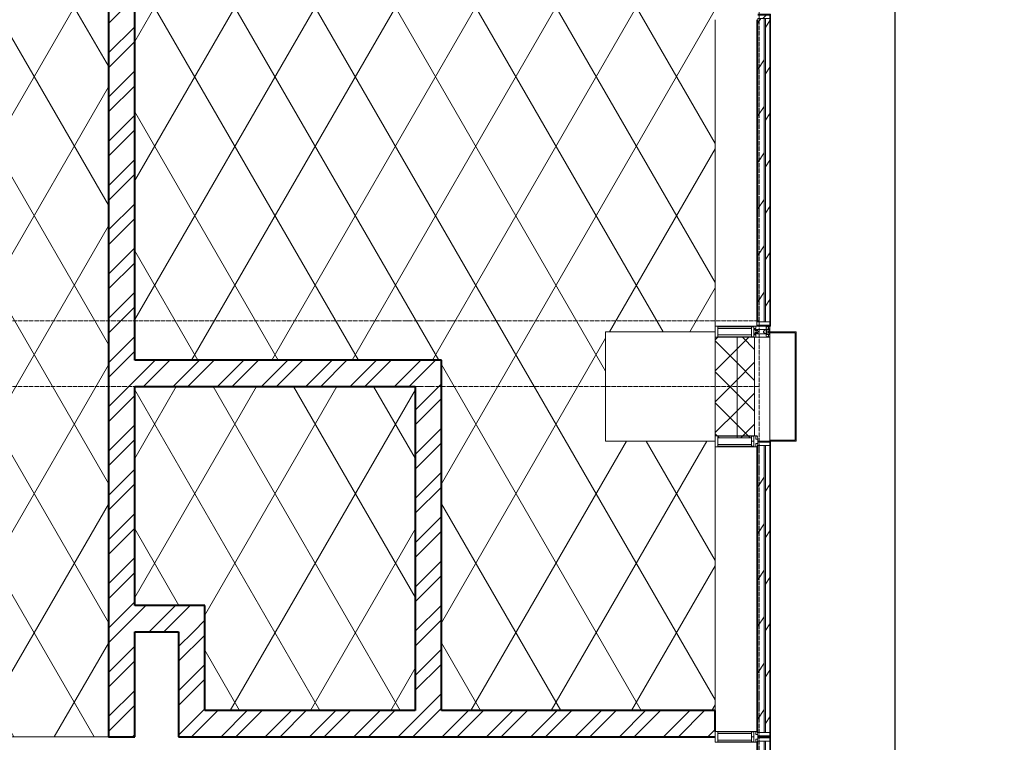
# Model space of a CAD drawing. Header units: millimetres. Extents: x 2030 to 80923, y 1212 to 50318.
# Tile 13 of 25: x 41729 to 46224, y 28075 to 31375. Entities that reach past the tile are written whole.
import ezdxf

# ---------------------------------------------------------------- set-up
doc = ezdxf.new("R2010")
doc.units = ezdxf.units.MM
doc.linetypes.add('ADSK_Линия сетки', pattern=[25, 20, -2.5, 0, -2.5])
doc.linetypes.add('Линия сетки', pattern=[25, 20, -2.5, 0, -2.5])
for name, color, linetype, lineweight in [('Импосты витража', 7, 'Continuous', 18), ('Колонны', 7, 'Continuous', 18), ('Оси', 7, 'Continuous', 9), ('Панели витража', 7, 'Continuous', 18), ('Потолки', 7, 'Continuous', 18), ('Стены разрез', 7, 'Continuous', 40), ('Стены штриховка', 7, 'Continuous', 40), ('Штриховка поверхностей', 7, 'Continuous', 18), ('Элементы узлов', 7, 'Continuous', 18)]:
    doc.layers.add(name, color=color, linetype=linetype, lineweight=lineweight)
pattern_1 = [(45, (0, 0), (-101.02788, 101.02788), []), (45, (67.35, 0), (-101.02788, 101.02788), [])]
pattern_2 = [(60, (0, 0), (-274.9631, 158.75), []), (120, (0, 0), (-274.9631, -158.75), [])]
pattern_3 = [(45, (0, 0), (-70.71068, 70.71068), []), (135, (0, 0), (-70.71068, -70.71068), [])]
pattern_4 = [(135, (27337.5, -136800), (-106.06602, -106.06602), [])]
pattern_5 = [(135, (28775, -136800), (-106.06602, -106.06602), [])]
pattern_6 = [(135, (30687.5, -136800), (-106.06602, -106.06602), [])]

# ---------------------------------------------------------------- blocks, each defined once
blk = doc.blocks.new('135_SLK_K4_AR_rvt-1-МКСС_К4_L01_1_4_350__Техпространство_короб - зависимый 1')
at = {"layer": 'Стены разрез', "lineweight": 9, "true_color": 0xaaaaaa}
h = blk.add_hatch(dxfattribs=at)
h.set_pattern_fill('FP_2', color=253, style=0, pattern_type=2)
h.set_pattern_definition(pattern_1)
h.paths.add_polyline_path([(133900, 28100), (133900, 32520), (133780, 32520), (133780, 28100)])
h = blk.add_hatch(dxfattribs=at)
h.set_pattern_fill('FP_2', color=253, style=0, pattern_type=2)
h.set_pattern_definition(pattern_1)
h.paths.add_polyline_path([(133900, 29700), (135180, 29700), (135180, 29820), (133900, 29820)])
h = blk.add_hatch(dxfattribs=at)
h.set_pattern_fill('FP_2', color=253, style=0, pattern_type=2)
h.set_pattern_definition(pattern_1)
h.paths.add_polyline_path([(135300, 28220), (135300, 29820), (135180, 29820), (135180, 28220)])
h = blk.add_hatch(dxfattribs=at)
h.set_pattern_fill('FP_2', color=253, style=0, pattern_type=2)
h.set_pattern_definition(pattern_1)
h.paths.add_polyline_path([(134220, 28580), (134220, 28700), (133900, 28700), (133900, 28580), (134112.1, 28580)])
h = blk.add_hatch(dxfattribs=at)
h.set_pattern_fill('FP_2', color=253, style=0, pattern_type=2)
h.set_pattern_definition(pattern_1)
h.paths.add_polyline_path([(134100, 28100), (134220, 28100), (134220, 28580), (134100, 28580)])
h = blk.add_hatch(dxfattribs=at)
h.set_pattern_fill('FP_2', color=253, style=0, pattern_type=2)
h.set_pattern_definition(pattern_1)
h.paths.add_polyline_path([(136550, 28100), (136550, 28220), (134220, 28220), (134220, 28100), (136161.6, 28100)])
at = {"layer": 'Штриховка поверхностей', "true_color": 0xaaaaaa}
h = blk.add_hatch(dxfattribs=at)
h.set_pattern_fill('FP_5', color=253, style=0, pattern_type=2)
h.set_pattern_definition(pattern_2)
h.paths.add_polyline_path([(133780, 28100), (133780, 32400), (132900, 32400), (132900, 32900), (129800, 32900), (129800, 32400), (129300, 32400), (129300, 32900), (126200, 32900), (126200, 32400), (125700, 32400), (125700, 32900), (122600, 32900), (122600, 32400), (122400, 32400), (122400, 28100), (130013.1, 28100)])
h = blk.add_hatch(dxfattribs=at)
h.set_pattern_fill('FP_5', color=253, style=0, pattern_type=2)
h.set_pattern_definition(pattern_2)
h.paths.add_polyline_path([(136550, 28220), (136550, 29450), (136050, 29450), (136050, 29950), (136550, 29950), (136550, 32400), (136050, 32400), (136050, 32900), (133400, 32900), (133400, 32520), (133900, 32520), (133900, 29820), (135300, 29820), (135300, 28220), (136161.6, 28220)])
h = blk.add_hatch(dxfattribs=at)
h.set_pattern_fill('FP_5', color=253, style=0, pattern_type=2)
h.set_pattern_definition(pattern_2)
h.paths.add_polyline_path([(135180, 28220), (135180, 29700), (133900, 29700), (133900, 28700), (134220, 28700), (134220, 28220)])
at = {"layer": 'Потолки', "color": 253, "true_color": 0xaaaaaa}
for p, q in [((136550, 29975), (136550, 31375)), ((136050, 29450), (136050, 29950)), ((136050, 29950), (136550, 29950)), ((136550, 29450), (136050, 29450)), ((136550, 28220), (136550, 29425)), ((122400, 28100), (133780, 28100))]:
    blk.add_line(p, q, dxfattribs=at)
at = {"layer": 'Стены разрез', "color": 253, "true_color": 0xaaaaaa}
for p, q in [((133900, 29820), (133900, 32520)), ((133780, 32400), (133780, 28100)), ((135180, 29820), (133900, 29820)), ((135300, 29820), (135180, 29820)), ((135300, 28220), (135300, 29820)), ((133900, 28700), (133900, 29700)), ((133900, 29700), (135180, 29700)), ((135180, 29700), (135180, 28220)), ((134220, 28700), (133900, 28700)), ((134220, 28580), (134220, 28700)), ((133900, 28100), (133900, 28580)), ((133900, 28580), (134100, 28580)), ((134100, 28580), (134100, 28100)), ((134220, 28220), (134220, 28580)), ((135180, 28220), (134220, 28220)), ((136550, 28220), (135300, 28220)), ((136550, 28125), (136550, 28220)), ((133780, 28100), (133900, 28100)), ((134100, 28100), (134220, 28100)), ((134220, 28100), (136550, 28100))]:
    blk.add_line(p, q, dxfattribs=at)
blk = doc.blocks.new('A_PAN_VentilationGrill - Горизонтальные_Стекло-7119214-МКСС_К4_L01_1_4_350__Техпространство_короб - зависимый 1')
at = {"layer": 'Панели витража', "lineweight": 5}
h = blk.add_hatch(dxfattribs=at)
h.set_pattern_fill('FP_23', color=256, style=0, pattern_type=2)
h.set_pattern_definition(pattern_4)
h.paths.add_polyline_path([(757.5, -20), (757.5, 0), (742.5, 0), (742.5, -60), (757.5, -60), (757.5, -26.6)])
h.paths.add_polyline_path([(-742.5, -55.2), (-742.5, 0), (-757.5, 0), (-757.5, -55), (-745.4, -55.3)])
h = blk.add_hatch(dxfattribs=at)
h.set_pattern_fill('FP_22', color=256, style=0, pattern_type=2)
h.set_pattern_definition([(146.944, (27337.5, -57357.41), (-20.16186, -124.93236), [])])
h.paths.add_polyline_path([(742.5, 0), (-742.5, 0), (-742.5, -20), (742.5, -20), (742.5, -9)])
h = blk.add_hatch(dxfattribs=at)
h.set_pattern_fill('FP_23', color=256, style=0, pattern_type=2)
h.set_pattern_definition(pattern_4)
h.paths.add_polyline_path([(732.5, 0), (732.5, 3), (-732.5, 3), (-732.5, 0), (706, 0)])
h = blk.add_hatch(dxfattribs=at)
h.set_pattern_fill('FP_24', color=256, style=0, pattern_type=2)
h.set_pattern_definition([(146.944, (27337.5, -57405.18), (-20.16186, -124.93236), [])])
h.paths.add_polyline_path([(742.5, -26.6), (-742.5, -26.6), (-742.4, -55), (742.5, -55)])
h = blk.add_hatch(dxfattribs=at)
h.set_pattern_fill('FP_23', color=256, style=0, pattern_type=2)
h.set_pattern_definition(pattern_4)
h.paths.add_polyline_path([(742.5, -60), (742.5, -55), (-737.5, -55), (-736.6, -60), (706, -60)])
at = {"layer": 'Панели витража', "color": 253, "lineweight": 5, "true_color": 0xaaaaaa}
for p, q in [((-732.5, 3), (-762.5, 3)), ((-762.5, 3), (-762.5, -55)), ((-757.5, -55), (-757.5, 0)), ((-757.5, 0), (-732.5, 0)), ((-732.5, 0), (-732.5, 3)), ((732.5, 3), (-732.5, 3)), ((762.5, 3), (732.5, 3)), ((732.5, 3), (732.5, 0)), ((762.5, -60), (762.5, 3)), ((-742.5, -20), (-742.5, 0)), ((742.5, -20), (-742.5, -20)), ((-742.5, -20), (-742.5, -26.6)), ((-742.5, -26.6), (742.5, -26.6)), ((-742.5, -55), (-742.5, -26.6)), ((-732.5, 0), (732.5, 0)), ((732.5, 0), (757.5, 0)), ((742.5, 0), (742.5, -20)), ((742.5, -26.6), (742.5, -20)), ((742.5, -26.6), (742.5, -55)), ((757.5, 0), (757.5, -60)), ((742.5, -55), (-742.5, -55)), ((742.5, -60), (-737.5, -60)), ((742.5, -55), (742.5, -60)), ((757.5, -60), (762.5, -60))]:
    blk.add_line(p, q, dxfattribs=at)
blk = doc.blocks.new('Rectangular Mullion - 50Wx250H-3927046-МКСС_К4_L01_1_4_350__Техпространство_короб - зависимый 1')
at = {"layer": 'Элементы узлов', "color": 253, "lineweight": 5, "true_color": 0xaaaaaa}
for p, q in [((0, 250), (-25, 250)), ((-25, 250), (-25, 237.3)), ((-25, 65.2), (-25, 250)), ((-25, 250), (0, 250)), ((-23, 237.3), (0, 237.3)), ((-23, 237.3), (0, 237.3)), ((-23, 237.3), (-23, 73.6)), ((0, 237.3), (-14.9, 237.3)), ((-14.9, 237.3), (-14.9, 84)), ((-14.9, 84), (-14.9, 237.3)), ((25, 250), (0, 250)), ((25, 250), (0, 250)), ((14.9, 237.3), (0, 237.3)), ((0, 237.3), (23, 237.3)), ((23, 237.3), (0, 237.3)), ((14.9, 84), (14.9, 237.3)), ((14.9, 84), (14.9, 237.3)), ((23, 237.3), (23, 73.6)), ((25, 237.3), (25, 250)), ((25, 65.2), (25, 250)), ((-25, 73.6), (-25, 65.2)), ((-25, 65.2), (-25, 60.2)), ((-10, 65.2), (-25, 65.2)), ((-25, 65.2), (-25, 60.2)), ((-25, 65.2), (-10, 65.2)), ((-10, 65.2), (-25, 65.2)), ((0, 84), (-23, 84)), ((-23, 84), (-23, 73.6)), ((0, 84), (-23, 84)), ((-23, 73.6), (0, 73.6)), ((0, 73.6), (-23, 73.6)), ((-0.5, 73.6), (-23, 73.6)), ((-14.9, 84), (0, 84)), ((-10, 55), (-14, 55)), ((-14, 55), (-10, 55)), ((-10, 55), (-10, 65.2)), ((-10, 65.2), (-10, 55)), ((-10, 55), (-10, 65.2)), ((-10, 55), (0, 55)), ((0, 55), (-10, 55)), ((0, 84), (14.9, 84)), ((23, 84), (0, 84)), ((0, 84), (0, 73.6)), ((0, 84), (23, 84)), ((0, 73.6), (0, 84)), ((0, 73.6), (23, 73.6)), ((23, 73.6), (0, 73.6)), ((0, 55), (10, 55)), ((0, 55), (10, 55)), ((0.5, 73.6), (23, 73.6)), ((10, 65.2), (10, 55)), ((25, 65.2), (10, 65.2)), ((10, 55), (10, 65.2)), ((10, 65.2), (25, 65.2)), ((10, 65.2), (25, 65.2)), ((10, 55), (10, 65.2)), ((10, 55), (14, 55)), ((10, 55), (14, 55)), ((23, 73.6), (23, 84)), ((25, 65.2), (25, 73.6)), ((25, 65.2), (25, 60.2)), ((25, 60.2), (25, 65.2))]:
    blk.add_line(p, q, dxfattribs=at)
for centre, start, end in [((-14, 69.1), 218.9723, 270), ((-14, 69.1), 218.9723, 270), ((-14, 69.1), 218.9723, 270), ((14, 69.1), 270, 321.0277), ((14, 69.1), 270, 321.0277), ((14, 69.1), 270, 321.0277)]:
    blk.add_arc(centre, 14.1, start, end, dxfattribs=at)
blk = doc.blocks.new('Rectangular Mullion - R_InvisibleFrame_50Wx250H-7120494-МКСС_К4_L01_1_4_350__Техпространство_короб - зависимый 1')
at = {"layer": 'Импосты витража', "color": 253, "lineweight": 5, "true_color": 0xaaaaaa}
for p, q in [((-25, 73.6), (-25, 237.3)), ((25, 237.3), (25, 73.6))]:
    blk.add_line(p, q, dxfattribs=at)
blk = doc.blocks.new('Rectangular Mullion - R_StandardFrame_50Wx250H-7206955-МКСС_К4_L01_1_4_350__Техпространство_короб - зависимый 1')
at = {"layer": 'Импосты витража', "color": 253, "lineweight": 5, "true_color": 0xaaaaaa}
blk.add_line((136800, 29455), (136800, 29925), dxfattribs=at)
blk = doc.blocks.new('Rectangular Mullion - 50Wx250H-2623690-МКСС_К4_L01_1_4_350__Техпространство_короб - зависимый 1')
at = {"layer": 'Элементы узлов', "color": 253, "lineweight": 5, "true_color": 0xaaaaaa}
for p, q in [((-25, 65.2), (-25, 250)), ((-25, 250), (0, 250)), ((-23, 237.3), (0, 237.3)), ((-23, 237.3), (-23, 73.6)), ((-14.9, 84), (-14.9, 237.3)), ((25, 250), (0, 250)), ((23, 237.3), (0, 237.3)), ((14.9, 84), (14.9, 237.3)), ((23, 237.3), (23, 73.6)), ((25, 65.2), (25, 250)), ((-14, 65.2), (-25, 65.2)), ((0, 84), (-23, 84)), ((-0.5, 73.6), (-23, 73.6)), ((-14, 71.3), (-14, 65.2)), ((-10, 71.3), (-14, 71.3)), ((-10, 53), (-10, 71.3)), ((-8.7, 53), (-10, 53)), ((-10, 53), (-10, 17)), ((-8.7, 53), (-7, 54.7)), ((-7, 65.2), (-5.9, 67.3)), ((-7, 65.2), (-7, 54.7)), ((-4.1, 67.3), (-5.9, 67.3)), ((-4.1, 67.3), (-2.9, 65.1)), ((-2.9, 65.1), (-2.9, 54.6)), ((-1.3, 53), (-2.9, 54.6)), ((0, 53), (-1.3, 53)), ((0, 84), (23, 84)), ((0, 53), (1.3, 53)), ((0.5, 73.6), (23, 73.6)), ((1.3, 53), (2.9, 54.6)), ((4.1, 67.3), (2.9, 65.1)), ((2.9, 65.1), (2.9, 54.6)), ((4.1, 67.3), (5.9, 67.3)), ((7, 65.2), (5.9, 67.3)), ((7, 65.2), (7, 54.7)), ((8.7, 53), (7, 54.7)), ((8.7, 53), (10, 53)), ((10, 71.3), (14, 71.3)), ((10, 53), (10, 71.3)), ((10, 53), (10, 17)), ((14, 71.3), (14, 65.2)), ((14, 65.2), (25, 65.2)), ((-23.8, 14.6), (-25, 14.2)), ((-25, 0), (-25, 14.2)), ((-22.3, 17), (-23.8, 17)), ((-23.8, 17), (-23.8, 14.6)), ((-22.5, 10.6), (-23.8, 14.6)), ((-22.5, 10.6), (-23.7, 9.9)), ((-23.7, 1.3), (-23.7, 9.9)), ((-23.7, 1.3), (-11.8, 1.3)), ((-23.2, 10.2), (-22.5, 8)), ((-22.5, 8), (-22.5, 4.5)), ((-21.3, 4.5), (-22.5, 4.5)), ((-22.3, 17), (-22.3, 16)), ((-22.3, 16), (-21.3, 16)), ((-19, 17.6), (-21.3, 16)), ((-21.3, 4.5), (-21.3, 6.5)), ((-21.3, 6.5), (-14.2, 6.5)), ((-18.4, 16.6), (-19, 17.6)), ((-7.4, 16.6), (-18.4, 16.6)), ((-14.2, 6.5), (-14.2, 4.5)), ((-13.2, 4.5), (-14.2, 4.5)), ((-13.2, 4.5), (-12.2, 7.2)), ((-12.7, 7.6), (-11.3, 11.4)), ((-12.7, 7.6), (-11.8, 6.9)), ((-12.2, 9), (-12.2, 14.8)), ((-12.2, 14.8), (0, 14.8)), ((-11.8, 1.3), (-11.8, 6.9)), ((-10.5, 11.2), (-11.3, 11.4)), ((-10.5, 1.5), (-10.5, 11.2)), ((-4.8, 1.5), (-10.5, 1.5)), ((-10, 17), (-7.5, 17)), ((-8.5, 23), (-1.5, 30)), ((-8.5, 18.5), (-8.5, 23)), ((-7.5, 18.5), (-8.5, 18.5)), ((-7.5, 17), (-7.5, 18.5)), ((-7.4, 18), (-7.4, 16.6)), ((-2.6, 18), (-7.4, 18)), ((0, 8), (-4.8, 8)), ((-4.8, 1.5), (-4.8, 8)), ((-2.6, 18), (-2.6, 16.8)), ((-2.6, 16.8), (0, 16.8)), ((-1.5, 30), (0, 30)), ((1.5, 30), (0, 30)), ((2.6, 16.8), (0, 16.8)), ((0, 14.8), (0, 16.8)), ((0, 14.8), (0, 16.8)), ((12.2, 14.8), (0, 14.8)), ((0, 0), (0, 8)), ((0, 8), (4.8, 8)), ((0, 0), (0, 8)), ((8.5, 23), (1.5, 30)), ((2.6, 18), (2.6, 16.8)), ((2.6, 18), (7.4, 18)), ((4.8, 1.5), (4.8, 8)), ((4.8, 1.5), (10.5, 1.5)), ((7.4, 18), (7.4, 16.6)), ((7.4, 16.6), (18.4, 16.6)), ((7.5, 18.5), (8.5, 18.5)), ((7.5, 17), (7.5, 18.5)), ((10, 17), (7.5, 17)), ((8.5, 18.5), (8.5, 23)), ((10.5, 11.2), (11.3, 11.4)), ((10.5, 1.5), (10.5, 11.2)), ((12.7, 7.6), (11.3, 11.4)), ((12.7, 7.6), (11.8, 6.9)), ((11.8, 1.3), (11.8, 6.9)), ((23.7, 1.3), (11.8, 1.3)), ((12.2, 9), (12.2, 14.8)), ((13.2, 4.5), (12.2, 7.2)), ((13.2, 4.5), (14.2, 4.5)), ((21.3, 6.5), (14.2, 6.5)), ((14.2, 6.5), (14.2, 4.5)), ((18.4, 16.6), (19, 17.6)), ((19, 17.6), (21.3, 16)), ((22.3, 16), (21.3, 16)), ((21.3, 4.5), (21.3, 6.5)), ((21.3, 4.5), (22.5, 4.5)), ((22.3, 17), (22.3, 16)), ((22.3, 17), (23.8, 17)), ((22.5, 10.6), (23.8, 14.6)), ((22.5, 10.6), (23.7, 9.9)), ((23.2, 10.2), (22.5, 8)), ((22.5, 8), (22.5, 4.5)), ((23.7, 1.3), (23.7, 9.9)), ((23.8, 17), (23.8, 14.6)), ((23.8, 14.6), (25, 14.2)), ((25, 0), (25, 14.2)), ((-25, 0), (0, 0)), ((25, 0), (0, 0))]:
    blk.add_line(p, q, dxfattribs=at)
for centre, start, end in [((-0.5, 73.1), 360, 90), ((0.5, 73.1), 90, 180)]:
    blk.add_arc(centre, 0.5, start, end, dxfattribs=at)
blk = doc.blocks.new('Rectangular Mullion - R_StandardFrame_50Wx250H-4871311-МКСС_К4_L01_1_4_350__Техпространство_короб - зависимый 1')
at = {"layer": 'Импосты витража', "color": 253, "lineweight": 5, "true_color": 0xaaaaaa}
for p, q in [((-25, 0), (-25, 250)), ((-25, 250), (25, 250)), ((25, 250), (25, 0)), ((0, 0), (-25, 0)), ((25, 0), (5, 0))]:
    blk.add_line(p, q, dxfattribs=at)
blk = doc.blocks.new('A_PAN_VentilationGrill - Горизонтальные_Стекло-7207883-МКСС_К4_L01_1_4_350__Техпространство_короб - зависимый 1')
at = {"layer": 'Панели витража', "lineweight": 5}
h = blk.add_hatch(dxfattribs=at)
h.set_pattern_fill('FP_83', color=256, style=0, pattern_type=2)
h.set_pattern_definition(pattern_5)
h.paths.add_polyline_path([(670, -55), (670, 0), (655, 0), (655, -55.2), (665, -55)])
h.paths.add_polyline_path([(-655, 0), (-670, 0), (-670, -55), (-655, -55), (-655, -20)])
h = blk.add_hatch(dxfattribs=at)
h.set_pattern_fill('FP_82', color=256, style=0, pattern_type=2)
h.set_pattern_definition([(146.944, (28775, -57357.41), (-20.16186, -124.93236), [])])
h.paths.add_polyline_path([(655, 0), (-655, 0), (-655, -20), (655, -20), (655, -9)])
h = blk.add_hatch(dxfattribs=at)
h.set_pattern_fill('FP_83', color=256, style=0, pattern_type=2)
h.set_pattern_definition(pattern_5)
h.paths.add_polyline_path([(645, 3), (-645, 2.1), (-645, 0), (645, 0), (645, 2.1)])
h = blk.add_hatch(dxfattribs=at)
h.set_pattern_fill('FP_84', color=256, style=0, pattern_type=2)
h.set_pattern_definition([(146.944, (28775, -57405.18), (-20.16186, -124.93236), [])])
h.paths.add_polyline_path([(655, -26.6), (-655, -26.6), (-654.9, -55), (655, -55)])
h = blk.add_hatch(dxfattribs=at)
h.set_pattern_fill('FP_83', color=256, style=0, pattern_type=2)
h.set_pattern_definition(pattern_5)
h.paths.add_polyline_path([(650, -55), (-650, -55), (-649.1, -60), (650, -60), (650, -56.4)])
at = {"layer": 'Панели витража', "color": 253, "lineweight": 5, "true_color": 0xaaaaaa}
for p, q in [((-645, 3), (-675, 3)), ((-675, 0), (-675, -55)), ((-670, -55), (-670, 0)), ((-670, 0), (-645, 0)), ((-645, 0), (-645, 3)), ((645, 3), (-645, 3)), ((675, 3), (645, 3)), ((645, 3), (645, 0)), ((675, -55), (675, 3)), ((-655, -20), (-655, 0)), ((655, -20), (-655, -20)), ((-655, -20), (-655, -26.6)), ((-655, -26.6), (655, -26.6)), ((-655, -55), (-655, -26.6)), ((-645, 0), (645, 0)), ((645, 0), (670, 0)), ((655, 0), (655, -20)), ((655, -26.6), (655, -20)), ((655, -26.6), (655, -55)), ((670, 0), (670, -55)), ((655, -55), (-655, -55)), ((650, -60), (-650, -60))]:
    blk.add_line(p, q, dxfattribs=at)
blk = doc.blocks.new('A_PAN_VentilationGrill - Горизонтальные_Стекло-V18-МКСС_К4_L01_1_4_350__Техпространство_короб - зависимый 1')
at = {"layer": 'Панели витража', "lineweight": 5}
h = blk.add_hatch(dxfattribs=at)
h.set_pattern_fill('FP_86', color=256, style=0, pattern_type=2)
h.set_pattern_definition(pattern_6)
h.paths.add_polyline_path([(707.5, -20), (707.5, 0), (692.5, 0), (692.5, -60), (707.5, -60), (707.5, -26.6)])
h.paths.add_polyline_path([(-692.5, -55.2), (-692.5, 0), (-707.5, 0), (-707.5, -55), (-695.4, -55.3)])
h = blk.add_hatch(dxfattribs=at)
h.set_pattern_fill('FP_85', color=256, style=0, pattern_type=2)
h.set_pattern_definition([(146.944, (30687.5, -57357.41), (-20.16186, -124.93236), [])])
h.paths.add_polyline_path([(692.5, 0), (-692.5, 0), (-692.5, -20), (692.5, -20), (692.5, -9)])
h = blk.add_hatch(dxfattribs=at)
h.set_pattern_fill('FP_86', color=256, style=0, pattern_type=2)
h.set_pattern_definition(pattern_6)
h.paths.add_polyline_path([(682.5, 3), (-682.5, 2.1), (-682.5, 0), (682.5, 0)])
h = blk.add_hatch(dxfattribs=at)
h.set_pattern_fill('FP_87', color=256, style=0, pattern_type=2)
h.set_pattern_definition([(146.944, (30687.5, -57405.18), (-20.16186, -124.93236), [])])
h.paths.add_polyline_path([(692.5, -26.6), (-692.5, -26.6), (-692.4, -55), (692.5, -55)])
h = blk.add_hatch(dxfattribs=at)
h.set_pattern_fill('FP_86', color=256, style=0, pattern_type=2)
h.set_pattern_definition(pattern_6)
h.paths.add_polyline_path([(692.5, -60), (692.5, -55), (-687.5, -55), (-686.6, -60), (-284.6, -60)])
at = {"layer": 'Панели витража', "color": 253, "lineweight": 5, "true_color": 0xaaaaaa}
for p, q in [((-682.5, 3), (-712.5, 3)), ((-712.5, 3), (-712.5, -55)), ((-707.5, -55), (-707.5, 0)), ((-707.5, 0), (-682.5, 0)), ((-682.5, 0), (-682.5, 3)), ((682.5, 3), (-682.5, 3)), ((712.5, 3), (682.5, 3)), ((682.5, 3), (682.5, 0)), ((712.5, -60), (712.5, 3)), ((-692.5, -20), (-692.5, 0)), ((692.5, -20), (-692.5, -20)), ((-692.5, -20), (-692.5, -26.6)), ((-692.5, -26.6), (692.5, -26.6)), ((-692.5, -55), (-692.5, -26.6)), ((-682.5, 0), (682.5, 0)), ((682.5, 0), (707.5, 0)), ((692.5, 0), (692.5, -20)), ((692.5, -26.6), (692.5, -20)), ((692.5, -26.6), (692.5, -55)), ((707.5, 0), (707.5, -60)), ((692.5, -55), (-692.5, -55)), ((692.5, -60), (-687.5, -60)), ((692.5, -55), (692.5, -60)), ((707.5, -60), (712.5, -60))]:
    blk.add_line(p, q, dxfattribs=at)
blk = doc.blocks.new('Rectangular Mullion - R_InvisibleFrame_50Wx250H-7206964-МКСС_К4_L01_1_4_350__Техпространство_короб - зависимый 1')
at = {"layer": 'Импосты витража', "color": 253, "lineweight": 5, "true_color": 0xaaaaaa}
blk.add_line((136740, 29980), (136740, 29995), dxfattribs=at)
blk = doc.blocks.new('A_SLK_PAN_Type1 - Прямой тип панели-7500106-МКСС_К4_L01_1_4_350__Техпространство_короб - зависимый 1')
at = {"layer": 'Колонны', "lineweight": 5}
for p, q in [((-250, 120), (250, 120)), ((-250, 0), (-250, 120)), ((-245, 115), (-245, 0)), ((245, 115), (-245, 115)), ((245, 0), (245, 115)), ((250, 120), (250, 0)), ((-245, 0), (-250, 0)), ((250, 0), (245, 0))]:
    blk.add_line(p, q, dxfattribs=at)
blk = doc.blocks.new('135_SLK_K4_AR_FCD_rvt-1-МКСС_К4_L01_1_4_350__Техпространство_короб - зависимый 1')
at = {"layer": 'Стены разрез', "lineweight": 5, "true_color": 0xaaaaaa}
h = blk.add_hatch(dxfattribs=at)
h.set_pattern_fill('FP_12', color=253, style=0, pattern_type=2)
h.set_pattern_definition(pattern_3)
h.paths.add_polyline_path([(136650, 29464.9), (136650, 29925), (136550, 29925), (136550, 29475), (136562.7, 29475), (136562.7, 29464.9), (136614.1, 29464.9)])
h = blk.add_hatch(dxfattribs=at)
h.set_pattern_fill('FP_12', color=253, style=0, pattern_type=2)
h.set_pattern_definition(pattern_3)
h.paths.add_polyline_path([(136716, 29464.9), (136716, 29473), (136726.5, 29473), (136726.5, 29475), (136730, 29475), (136730, 29925), (136650, 29925), (136650, 29464.9), (136674, 29464.9)])
at = {"layer": 'Стены разрез', "color": 253, "lineweight": 9, "true_color": 0xaaaaaa}
for p, q in [((136550, 29925), (136550, 29475)), ((136730, 29925), (136550, 29925)), ((136730, 29475), (136730, 29925))]:
    blk.add_line(p, q, dxfattribs=at)
at = {"layer": 'Стены штриховка', "color": 253, "lineweight": 9, "true_color": 0xaaaaaa}
blk.add_line((136650, 29464.9), (136650, 29925), dxfattribs=at)
at = {"layer": 'Импосты витража', "color": 253, "lineweight": 5, "true_color": 0xaaaaaa}
for name in ['Rectangular Mullion - R_InvisibleFrame_50Wx250H-7206964-МКСС_К4_L01_1_4_350__Техпространство_короб - зависимый 1', 'Rectangular Mullion - R_StandardFrame_50Wx250H-7206955-МКСС_К4_L01_1_4_350__Техпространство_короб - зависимый 1']:
    blk.add_blockref(name, (0, 0), dxfattribs=at)
at = {"layer": 'Импосты витража', "color": 253, "lineweight": 5, "true_color": 0xaaaaaa, "extrusion": (0, 0, -1), "rotation": 269.9999999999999}
for name, p in [('Rectangular Mullion - 50Wx250H-2623690-МКСС_К4_L01_1_4_350__Техпространство_короб - зависимый 1', (-136800, 29950)), ('Rectangular Mullion - R_StandardFrame_50Wx250H-4871311-МКСС_К4_L01_1_4_350__Техпространство_короб - зависимый 1', (-136800, 29950)), ('Rectangular Mullion - 50Wx250H-3927046-МКСС_К4_L01_1_4_350__Техпространство_короб - зависимый 1', (-136800, 29450)), ('Rectangular Mullion - R_InvisibleFrame_50Wx250H-7120494-МКСС_К4_L01_1_4_350__Техпространство_короб - зависимый 1', (-136800, 29450)), ('Rectangular Mullion - 50Wx250H-3927046-МКСС_К4_L01_1_4_350__Техпространство_короб - зависимый 1', (-136800, 28100)), ('Rectangular Mullion - R_InvisibleFrame_50Wx250H-7120494-МКСС_К4_L01_1_4_350__Техпространство_короб - зависимый 1', (-136800, 28100))]:
    blk.add_blockref(name, p, dxfattribs=at)
at = {"layer": 'Колонны', "color": 253, "lineweight": 5, "true_color": 0xaaaaaa, "rotation": 269.9999999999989}
blk.add_blockref('A_SLK_PAN_Type1 - Прямой тип панели-7500106-МКСС_К4_L01_1_4_350__Техпространство_короб - зависимый 1', (136800, 29700), dxfattribs=at)
at = {"layer": 'Панели витража', "color": 253, "lineweight": 5, "true_color": 0xaaaaaa, "rotation": 270.0000000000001}
for name, p in [('A_PAN_VentilationGrill - Горизонтальные_Стекло-V18-МКСС_К4_L01_1_4_350__Техпространство_короб - зависимый 1', (136800, 30687.5)), ('A_PAN_VentilationGrill - Горизонтальные_Стекло-7207883-МКСС_К4_L01_1_4_350__Техпространство_короб - зависимый 1', (136800, 28775)), ('A_PAN_VentilationGrill - Горизонтальные_Стекло-7119214-МКСС_К4_L01_1_4_350__Техпространство_короб - зависимый 1', (136800, 27337.5))]:
    blk.add_blockref(name, p, dxfattribs=at)
blk = doc.blocks.new('*U142')
at = {"color": 0, "linetype": 'ByBlock', "lineweight": -2, "ltscale": 0.5}
blk.add_lwpolyline([(155.398, 193.013), (155.398, 97.756), (160.398, 96.506), (150.398, 94.006), (155.398, 92.756), (155.398, -2.5)], dxfattribs=at)

msp = doc.modelspace()

# ---------------------------------------------------------------- linework, layer by layer
at = {"layer": 'Оси', "linetype": 'Линия сетки'}
msp.add_line((45104.014, 12025.734), (45104.014, 32990), dxfattribs=at)
at = {"layer": 'Оси', "linetype": 'ADSK_Линия сетки'}
for p, q in [((45104.014, 30000), (28959.279, 30000)), ((45104.014, 29700), (27689.279, 29700))]:
    msp.add_line(p, q, dxfattribs=at)

# ---------------------------------------------------------------- block references
at = {"xscale": 100, "yscale": 100, "zscale": 100}
msp.add_blockref('*U142', (30184.085, 14895.395), dxfattribs=at)
at = {"lineweight": 5}
for name in ['135_SLK_K4_AR_FCD_rvt-1-МКСС_К4_L01_1_4_350__Техпространство_короб - зависимый 1', '135_SLK_K4_AR_rvt-1-МКСС_К4_L01_1_4_350__Техпространство_короб - зависимый 1']:
    msp.add_blockref(name, (-91645.986, 0), dxfattribs=at)

doc.saveas('drawing.dxf')
